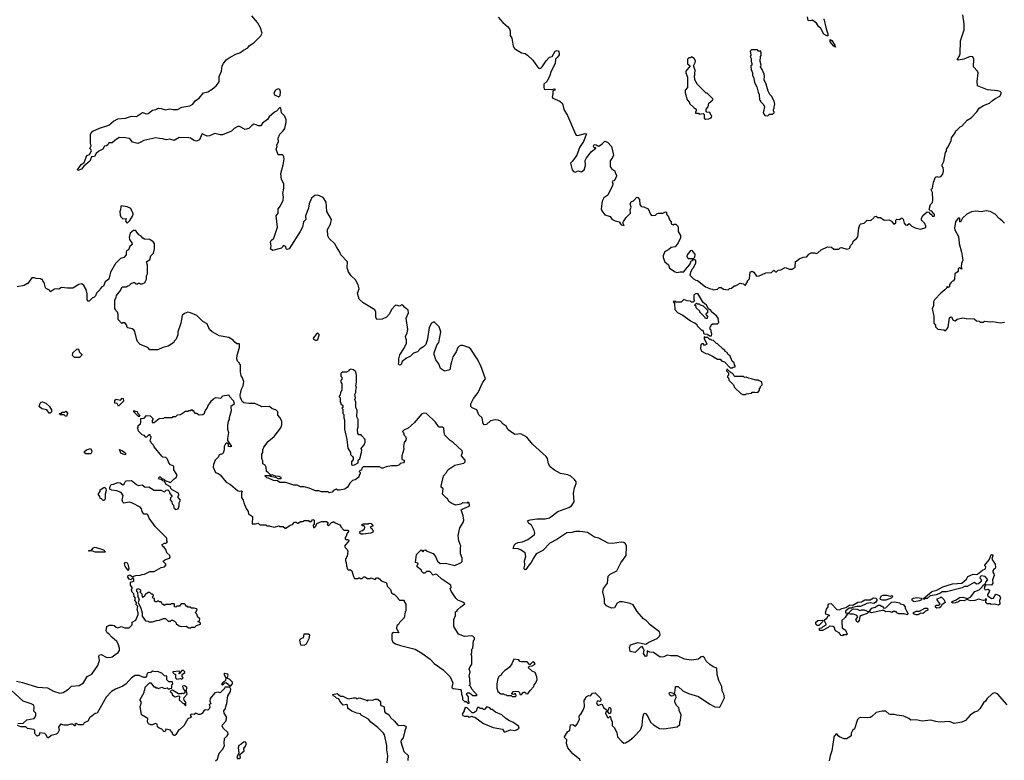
# Model space of a CAD drawing. Extents: x 2293878 to 2522763, y 823964 to 1006972.
# Tile 38 of 256: x 2379593 to 2390954, y 890272 to 898819. Entities that reach past the tile are written whole.
import ezdxf

# ---------------------------------------------------------------- set-up
doc = ezdxf.new("R2010")
doc.units = 0

msp = doc.modelspace()

# ---------------------------------------------------------------- linework, layer by layer
at = {"layer": '0CON20XD'}
for points in [[(2382339, 898785), (2382272, 898865)], [(2385115, 898849), (2385166, 898785), (2385222, 898742), (2385244, 898715), (2385254, 898685), (2385254, 898636), (2385271, 898605), (2385288, 898515), (2385303, 898485), (2385385, 898436), (2385425, 898428), (2385451, 898411), (2385513, 898353), (2385566, 898275), (2385585, 898258), (2385605, 898261), (2385623, 898275), (2385668, 898345), (2385705, 898387), (2385737, 898393), (2385773, 898455), (2385795, 898464), (2385813, 898455), (2385816, 898415), (2385797, 898385), (2385776, 898365), (2385771, 898315), (2385727, 898225), (2385706, 898164), (2385674, 898106), (2385641, 898075), (2385639, 898039), (2385645, 898017), (2385655, 898012), (2385695, 898019), (2385727, 898013), (2385765, 898022), (2385770, 898015), (2385767, 898005), (2385744, 897996), (2385746, 897965), (2385738, 897925), (2385744, 897914), (2385825, 897879), (2385851, 897855), (2385862, 897835), (2385872, 897782), (2385915, 897715), (2386006, 897496), (2386015, 897488), (2386035, 897484), (2386116, 897506), (2386132, 897502), (2386098, 897412), (2386053, 897345), (2386021, 897255), (2385972, 897188), (2385948, 897165), (2385968, 897085), (2385985, 897068), (2386005, 897060), (2386035, 897073), (2386075, 897062), (2386108, 897085), (2386123, 897135), (2386117, 897193), (2386133, 897225), (2386191, 897299), (2386240, 897335), (2386240, 897340), (2386225, 897340), (2386218, 897348), (2386213, 897365), (2386221, 897379), (2386246, 897376), (2386262, 897362), (2386275, 897360), (2386315, 897388), (2386343, 897417), (2386374, 897404), (2386422, 897355), (2386444, 897255), (2386433, 897227), (2386408, 897192), (2386406, 897126), (2386424, 897094), (2386460, 897075), (2386463, 897053), (2386480, 897025), (2386480, 897015), (2386458, 896965), (2386428, 896952), (2386436, 896925), (2386434, 896905), (2386378, 896795), (2386335, 896762), (2386313, 896725), (2386303, 896635), (2386310, 896615), (2386345, 896568), (2386406, 896546), (2386426, 896516), (2386465, 896498), (2386510, 896485), (2386532, 896452), (2386567, 896443), (2386552, 896475), (2386559, 896491), (2386592, 896535), (2386642, 896585), (2386638, 896625), (2386650, 896655), (2386638, 896695), (2386651, 896719), (2386675, 896728), (2386715, 896770), (2386726, 896766), (2386743, 896745), (2386748, 896688), (2386762, 896662), (2386795, 896658), (2386845, 896638), (2386873, 896573), (2386885, 896560), (2386930, 896565), (2386945, 896580), (2386965, 896588), (2387012, 896588), (2387045, 896602), (2387056, 896596), (2387058, 896575), (2387078, 896545), (2387089, 896509), (2387110, 896485), (2387110, 896465), (2387133, 896453), (2387145, 896460), (2387165, 896460), (2387187, 896437), (2387192, 896415), (2387190, 896375), (2387217, 896327), (2387217, 896303), (2387192, 896245), (2387155, 896198), (2387109, 896191), (2387085, 896167), (2387055, 896153), (2387032, 896135), (2387017, 896095), (2387017, 896075), (2387038, 896025), (2387081, 895991), (2387092, 895952), (2387155, 895908), (2387175, 895900), (2387215, 895910), (2387255, 895908), (2387275, 895938), (2387327, 895993), (2387342, 896038), (2387355, 896040), (2387365, 896050), (2387385, 896050), (2387390, 896045), (2387392, 896008), (2387365, 895950), (2387351, 895939), (2387338, 895915), (2387325, 895870), (2387367, 895827), (2387395, 895812), (2387415, 895810), (2387505, 895738), (2387565, 895712), (2387585, 895710), (2387595, 895700), (2387645, 895710), (2387665, 895730), (2387687, 895727), (2387715, 895710), (2387767, 895703), (2387783, 895717), (2387805, 895720), (2387835, 895748), (2387852, 895748), (2387905, 895780), (2387945, 895770), (2387965, 895750), (2387990, 895795), (2387990, 895805), (2388012, 895828), (2388021, 895905), (2388032, 895915), (2388045, 895916), (2388065, 895905), (2388095, 895858), (2388125, 895862), (2388203, 895897), (2388267, 895903), (2388295, 895930), (2388315, 895910), (2388325, 895910), (2388345, 895930), (2388377, 895933), (2388425, 895958), (2388475, 895940), (2388505, 895940), (2388540, 895965), (2388543, 896027), (2388558, 896032), (2388585, 896060), (2388633, 896077), (2388677, 896083), (2388700, 896115), (2388725, 896130), (2388765, 896130), (2388785, 896122), (2388802, 896128), (2388840, 896165), (2388915, 896197), (2388960, 896195), (2388985, 896170), (2389045, 896170), (2389060, 896185), (2389075, 896190), (2389135, 896170), (2389165, 896178), (2389172, 896185), (2389178, 896215), (2389202, 896235), (2389210, 896265), (2389248, 896292), (2389263, 896315), (2389274, 896416), (2389285, 896450), (2389298, 896462), (2389335, 896470), (2389373, 896507), (2389415, 896500), (2389448, 896532), (2389455, 896548), (2389475, 896550), (2389488, 896538), (2389525, 896538), (2389567, 896507), (2389625, 896508), (2389653, 896493), (2389675, 896462), (2389687, 896463), (2389702, 896475), (2389702, 896505), (2389712, 896518), (2389745, 896512), (2389765, 896530), (2389775, 896530), (2389787, 896517), (2389799, 896469), (2389815, 896452), (2389832, 896448), (2389855, 896467), (2389885, 896438), (2389925, 896418), (2389985, 896402), (2390048, 896422), (2390050, 896435), (2390037, 896467), (2390000, 896505), (2389998, 896525), (2390015, 896560), (2390065, 896600), (2390088, 896598), (2390090, 896585), (2390118, 896568), (2390122, 896552), (2390145, 896550), (2390150, 896555), (2390150, 896575), (2390132, 896582), (2390130, 896595), (2390118, 896608), (2390102, 896612), (2390088, 896628), (2390104, 896686), (2390125, 896710), (2390130, 896735), (2390126, 896826), (2390110, 896855), (2390115, 896868), (2390126, 896874), (2390136, 896945), (2390160, 897000), (2390175, 897010), (2390195, 897002), (2390222, 897008), (2390243, 897035), (2390252, 897075), (2390250, 897115), (2390238, 897128), (2390238, 897145), (2390256, 897184), (2390274, 897285), (2390288, 897302), (2390287, 897325), (2390304, 897346), (2390339, 897421), (2390346, 897455), (2390388, 897512), (2390395, 897538), (2390415, 897550), (2390445, 897582), (2390465, 897592), (2390525, 897658), (2390573, 897687), (2390636, 897754), (2390664, 897796), (2390713, 897827), (2390784, 897856), (2390818, 897885), (2390844, 897906), (2390903, 897937), (2390918, 897965), (2390917, 897977), (2390905, 897990), (2390879, 897999), (2390758, 898008), (2390646, 898056), (2390640, 898105), (2390652, 898205), (2390645, 898226), (2390598, 898275), (2390601, 898365), (2390590, 898390), (2390560, 898395), (2390487, 898363), (2390425, 898350), (2390408, 898355), (2390438, 898402), (2390444, 898425), (2390450, 898575), (2390489, 898701), (2390490, 898770), (2390477, 898875)], [(2388871, 898829), (2388897, 898715), (2388917, 898655), (2388917, 898633), (2388905, 898631), (2388870, 898650), (2388835, 898716), (2388810, 898740), (2388785, 898777), (2388755, 898802), (2388735, 898812), (2388713, 898807), (2388690, 898810), (2388682, 898852)], [(2386297, 890977), (2386297, 890963), (2386287, 890953), (2386265, 890957), (2386255, 890952), (2386250, 890935), (2386254, 890924), (2386265, 890910), (2386275, 890908), (2386305, 890922), (2386315, 890917), (2386331, 890881), (2386375, 890848), (2386387, 890853), (2386395, 890882), (2386405, 890882), (2386412, 890865), (2386413, 890835), (2386405, 890810), (2386395, 890812), (2386375, 890840), (2386354, 890826), (2386354, 890815), (2386375, 890767), (2386388, 890762), (2386405, 890780), (2386410, 890775), (2386413, 890753), (2386430, 890715), (2386428, 890675), (2386455, 890646), (2386485, 890588), (2386492, 890545), (2386541, 890491), (2386565, 890472), (2386585, 890476), (2386630, 890500), (2386678, 890542), (2386755, 890623), (2386777, 890675), (2386782, 890765), (2386795, 890810), (2386803, 890817), (2386815, 890812), (2386837, 890785), (2386872, 890712), (2386905, 890680), (2386975, 890641), (2387025, 890636), (2387180, 890660), (2387210, 890685), (2387209, 890715), (2387216, 890734), (2387225, 890800), (2387207, 890835), (2387197, 890877), (2387175, 890900), (2387153, 890945), (2387152, 890965), (2387167, 890997), (2387165, 891020), (2387155, 891030), (2387145, 891030), (2387130, 891015), (2387115, 891012), (2387094, 891024), (2387088, 891038), (2387095, 891060), (2387148, 891042), (2387157, 891075), (2387160, 891125), (2387190, 891125), (2387243, 891073), (2387310, 891045), (2387425, 891009), (2387555, 890921), (2387615, 890890), (2387665, 890887), (2387676, 890894), (2387727, 890995), (2387717, 891035), (2387698, 891075), (2387696, 891126), (2387659, 891195), (2387642, 891262), (2387635, 891337), (2387593, 891353), (2387558, 891378), (2387515, 891416), (2387493, 891455), (2387475, 891471), (2387455, 891468), (2387425, 891441), (2387345, 891429), (2387318, 891432), (2387265, 891441), (2387185, 891479), (2387105, 891477), (2387065, 891484), (2387025, 891468), (2386985, 891464), (2386905, 891516), (2386862, 891522), (2386833, 891537), (2386830, 891475), (2386815, 891471), (2386789, 891505), (2386798, 891545), (2386788, 891568), (2386774, 891584), (2386755, 891579), (2386695, 891518), (2386637, 891527), (2386628, 891575), (2386640, 891605), (2386725, 891632), (2386817, 891613), (2386853, 891637), (2386950, 891680), (2386977, 891705), (2386983, 891725), (2386976, 891756), (2386866, 891835), (2386825, 891882), (2386792, 891905), (2386719, 891989), (2386673, 892065), (2386637, 892083), (2386548, 892102), (2386515, 892100), (2386486, 892084), (2386458, 892032), (2386425, 892027), (2386395, 892039), (2386364, 892055), (2386342, 892085), (2386340, 892135), (2386322, 892215), (2386331, 892255), (2386377, 892315), (2386382, 892398), (2386405, 892419), (2386485, 892459), (2386528, 892552), (2386590, 892635), (2386594, 892745), (2386585, 892772), (2386565, 892784), (2386535, 892791), (2386435, 892774), (2386385, 892779), (2386275, 892835), (2386225, 892848), (2386145, 892902), (2386055, 892912), (2386005, 892912), (2385965, 892901), (2385905, 892899), (2385789, 892821), (2385710, 892780), (2385629, 892695), (2385554, 892655), (2385520, 892605), (2385495, 892555), (2385470, 892530), (2385435, 892476), (2385425, 892470), (2385415, 892482), (2385414, 892495), (2385423, 892525), (2385417, 892575), (2385433, 892625), (2385426, 892666), (2385372, 892702), (2385345, 892711), (2385288, 892715), (2385299, 892755), (2385316, 892774), (2385345, 892787), (2385395, 892795), (2385455, 892819), (2385529, 892875), (2385536, 892895), (2385529, 892925), (2385497, 892987), (2385469, 893005), (2385452, 893035), (2385482, 893048), (2385562, 893058), (2385655, 893060), (2385705, 893069), (2385802, 893145), (2385930, 893190), (2385961, 893209), (2385991, 893255), (2385984, 893355), (2385993, 893415), (2386013, 893465), (2386013, 893485), (2385995, 893514), (2385953, 893553), (2385917, 893567), (2385833, 893583), (2385765, 893620), (2385715, 893658), (2385694, 893695), (2385682, 893755), (2385668, 893778), (2385509, 893919), (2385445, 894001), (2385375, 894041), (2385305, 894034), (2385255, 894065), (2385229, 894085), (2385205, 894127), (2385170, 894150), (2385142, 894185), (2385115, 894197), (2385079, 894201), (2385025, 894188), (2384981, 894149), (2384952, 894142), (2384939, 894159), (2384928, 894225), (2384890, 894260), (2384866, 894316), (2384815, 894338), (2384800, 894355), (2384799, 894385), (2384831, 894449), (2384882, 894515), (2384936, 894635), (2384966, 894675), (2384915, 894825), (2384871, 894905), (2384798, 895015), (2384775, 895035), (2384705, 895061), (2384685, 895060), (2384665, 895051), (2384649, 895035), (2384628, 894985), (2384592, 894928), (2384578, 894882), (2384566, 894845), (2384555, 894780), (2384495, 894762), (2384450, 894795), (2384428, 894848), (2384396, 894895), (2384374, 894955), (2384374, 894975), (2384405, 895062), (2384430, 895095), (2384454, 895215), (2384435, 895275), (2384375, 895332), (2384345, 895316), (2384319, 895265), (2384299, 895135), (2384278, 895072), (2384253, 895045), (2384215, 895022), (2384185, 894987), (2384139, 894971), (2384102, 894935), (2384056, 894914), (2384006, 894875), (2383995, 894841), (2383985, 894834), (2383972, 894835), (2383964, 894845), (2383969, 894865), (2383966, 894905), (2383980, 894950), (2384031, 895029), (2384057, 895087), (2384056, 895125), (2384047, 895145), (2384046, 895164), (2384064, 895206), (2384070, 895245), (2384053, 895375), (2384081, 895435), (2384074, 895465), (2384036, 895496), (2384015, 895526), (2384003, 895527), (2383974, 895514), (2383935, 895523), (2383925, 895520), (2383885, 895473), (2383859, 895425), (2383825, 895387), (2383776, 895364), (2383715, 895360), (2383703, 895385), (2383701, 895445), (2383690, 895470), (2383555, 895551), (2383511, 895595), (2383490, 895665), (2383510, 895715), (2383498, 895758), (2383467, 895817), (2383418, 895865), (2383389, 895909), (2383373, 895955), (2383374, 896025), (2383299, 896105), (2383289, 896135), (2383249, 896199), (2383231, 896231), (2383165, 896293), (2383148, 896325), (2383145, 896398), (2383180, 896460), (2383190, 896515), (2383137, 896605), (2383130, 896715), (2383095, 896766), (2383035, 896794), (2383000, 896790), (2382962, 896758), (2382933, 896695), (2382926, 896645), (2382892, 896555), (2382896, 896515), (2382869, 896485), (2382856, 896425), (2382830, 896375), (2382702, 896175), (2382675, 896168), (2382668, 896175), (2382665, 896200), (2382635, 896212), (2382628, 896205), (2382627, 896193), (2382615, 896182), (2382510, 896155), (2382488, 896175), (2382494, 896205), (2382488, 896255), (2382495, 896270), (2382524, 896296), (2382569, 896425), (2382554, 896555), (2382574, 896585), (2382576, 896635), (2382601, 896669), (2382634, 896736), (2382637, 896773), (2382630, 896815), (2382642, 896875), (2382641, 896925), (2382614, 896975), (2382608, 897045), (2382633, 897143), (2382643, 897215), (2382640, 897235), (2382632, 897252), (2382620, 897260), (2382575, 897260), (2382553, 897325), (2382563, 897355), (2382562, 897375), (2382579, 897411), (2382575, 897450), (2382594, 897496), (2382635, 897536), (2382652, 897565), (2382669, 897635), (2382668, 897665), (2382653, 897705), (2382614, 897745), (2382606, 897796), (2382595, 897807), (2382556, 897764), (2382535, 897753), (2382473, 897697), (2382451, 897669), (2382393, 897625), (2382375, 897593), (2382345, 897594), (2382323, 897607), (2382295, 897612), (2382275, 897602), (2382236, 897564), (2382195, 897552), (2382128, 897588), (2382112, 897588), (2382068, 897562), (2382038, 897532), (2381935, 897492), (2381905, 897490), (2381845, 897507), (2381782, 897478), (2381755, 897473), (2381705, 897498), (2381695, 897497), (2381669, 897431), (2381635, 897419), (2381605, 897426), (2381565, 897451), (2381545, 897456), (2381435, 897460), (2381375, 897426), (2381325, 897440), (2381285, 897431), (2381245, 897444), (2381205, 897446), (2381166, 897456), (2381027, 897423), (2380985, 897400), (2380955, 897392), (2380895, 897407), (2380869, 897439), (2380855, 897448), (2380815, 897456), (2380742, 897458), (2380690, 897425), (2380662, 897398), (2380622, 897398), (2380610, 897375), (2380596, 897364), (2380572, 897358), (2380552, 897325), (2380505, 897303), (2380477, 897275), (2380458, 897242), (2380423, 897237), (2380402, 897185), (2380332, 897128), (2380308, 897095), (2380265, 897080), (2380262, 897085), (2380303, 897147), (2380338, 897172), (2380367, 897253), (2380400, 897265), (2380422, 897305), (2380418, 897318), (2380402, 897332), (2380418, 897365), (2380410, 897395), (2380411, 897495), (2380414, 897506), (2380437, 897533), (2380515, 897566), (2380620, 897600), (2380675, 897649), (2380725, 897676), (2380815, 897683), (2380885, 897707), (2380943, 897703), (2381012, 897748), (2381055, 897732), (2381077, 897737), (2381125, 897776), (2381165, 897782), (2381195, 897796), (2381225, 897793), (2381275, 897777), (2381325, 897791), (2381365, 897784), (2381414, 897784), (2381465, 897810), (2381555, 897826), (2381590, 897845), (2381621, 897885), (2381663, 897915), (2381716, 897974), (2381765, 897986), (2381814, 898016), (2381859, 898055), (2381895, 898102), (2381894, 898165), (2381920, 898225), (2381930, 898285), (2381943, 898315), (2381976, 898355), (2382020, 898385), (2382095, 898423), (2382135, 898436), (2382175, 898468), (2382225, 898494), (2382245, 898520), (2382295, 898552), (2382376, 898634), (2382390, 898665), (2382371, 898725), (2382339, 898785)], [(2389005, 898500), (2388985, 898512), (2388946, 898565), (2388945, 898592), (2388965, 898578), (2388997, 898525), (2389005, 898500)], [(2387505, 897672), (2387545, 897673), (2387570, 897685), (2387580, 897705), (2387570, 897715), (2387558, 897748), (2387523, 897753), (2387512, 897762), (2387512, 897785), (2387538, 897812), (2387543, 897857), (2387590, 897895), (2387590, 897905), (2387525, 897970), (2387515, 897970), (2387415, 898070), (2387383, 898123), (2387380, 898175), (2387388, 898185), (2387382, 898195), (2387388, 898235), (2387368, 898285), (2387388, 898325), (2387390, 898345), (2387375, 898370), (2387345, 898390), (2387335, 898380), (2387313, 898377), (2387298, 898362), (2387298, 898308), (2387330, 898285), (2387278, 898225), (2387278, 898205), (2387300, 898155), (2387300, 898035), (2387272, 898005), (2387272, 897975), (2387293, 897893), (2387320, 897865), (2387322, 897852), (2387375, 897800), (2387397, 897787), (2387400, 897765), (2387390, 897755), (2387392, 897742), (2387425, 897740), (2387435, 897730), (2387478, 897738), (2387490, 897725), (2387492, 897682), (2387505, 897672)], [(2388225, 897710), (2388245, 897730), (2388275, 897730), (2388300, 897745), (2388300, 897755), (2388290, 897765), (2388290, 897785), (2388300, 897795), (2388298, 897815), (2388307, 897845), (2388299, 897879), (2388268, 897935), (2388248, 897955), (2388228, 897995), (2388208, 898075), (2388182, 898125), (2388188, 898165), (2388182, 898192), (2388160, 898245), (2388140, 898275), (2388148, 898295), (2388138, 898335), (2388140, 898395), (2388150, 898405), (2388148, 898445), (2388135, 898458), (2388122, 898452), (2388105, 898470), (2388035, 898470), (2388020, 898455), (2388030, 898415), (2388030, 898405), (2388020, 898395), (2388032, 898372), (2388032, 898335), (2388040, 898315), (2388040, 898295), (2388030, 898285), (2388030, 898275), (2388033, 898243), (2388048, 898205), (2388048, 898178), (2388062, 898145), (2388073, 898093), (2388100, 898045), (2388113, 897983), (2388127, 897957), (2388130, 897895), (2388140, 897885), (2388140, 897875), (2388175, 897840), (2388188, 897815), (2388173, 897743), (2388192, 897712), (2388225, 897710)], [(2382585, 897928), (2382597, 897945), (2382604, 897985), (2382595, 898012), (2382575, 898021), (2382544, 898005), (2382526, 897975), (2382535, 897953), (2382585, 897928)], [(2380835, 896472), (2380865, 896500), (2380895, 896550), (2380902, 896575), (2380900, 896595), (2380892, 896602), (2380875, 896640), (2380835, 896658), (2380765, 896670), (2380760, 896665), (2380757, 896623), (2380748, 896605), (2380754, 896564), (2380762, 896545), (2380785, 896522), (2380820, 896525), (2380813, 896495), (2380835, 896472)], [(2390955, 896472), (2390929, 896499), (2390894, 896524), (2390850, 896575), (2390790, 896605), (2390745, 896612), (2390685, 896603), (2390625, 896610), (2390575, 896602), (2390520, 896575), (2390471, 896529), (2390448, 896482), (2390440, 896485), (2390440, 896525), (2390435, 896530), (2390422, 896528), (2390390, 896485), (2390378, 896415), (2390382, 896395), (2390426, 896316), (2390432, 896235), (2390460, 896135), (2390474, 896045), (2390458, 896005), (2390457, 895967), (2390465, 895940), (2390452, 895942), (2390435, 895960), (2390420, 895945), (2390420, 895915), (2390383, 895887), (2390380, 895825), (2390370, 895815), (2390368, 895802), (2390355, 895800), (2390342, 895788), (2390320, 895765), (2390320, 895735), (2390305, 895730), (2390290, 895740), (2390290, 895725), (2390269, 895701), (2390220, 895665), (2390148, 895585), (2390137, 895563), (2390138, 895515), (2390122, 895485), (2390142, 895395), (2390140, 895315), (2390160, 895295), (2390160, 895275), (2390188, 895248), (2390255, 895240), (2390275, 895230)], [(2383952, 891832), (2383943, 891827), (2383940, 891795), (2383968, 891742), (2383905, 891747), (2383892, 891735), (2383888, 891725), (2383888, 891665), (2383898, 891635), (2383930, 891615), (2383986, 891596), (2384155, 891556), (2384235, 891508), (2384329, 891439), (2384375, 891390), (2384478, 891318), (2384561, 891235), (2384592, 891165), (2384581, 891115), (2384585, 891108), (2384595, 891100), (2384681, 891091), (2384688, 891078), (2384690, 891035), (2384702, 891002), (2384703, 890973), (2384725, 890950), (2384745, 890950), (2384765, 890930), (2384778, 890932), (2384780, 890945), (2384770, 890955), (2384770, 891005), (2384750, 891035), (2384755, 891050), (2384785, 891052), (2384822, 891022), (2384865, 891020), (2384870, 891025), (2384810, 891095), (2384795, 891130), (2384780, 891135), (2384790, 891145), (2384788, 891215), (2384780, 891245), (2384790, 891295), (2384780, 891325), (2384790, 891355), (2384807, 891373), (2384810, 891385), (2384810, 891475), (2384802, 891495), (2384810, 891515), (2384812, 891555), (2384822, 891568), (2384830, 891655), (2384840, 891665), (2384840, 891685), (2384820, 891705), (2384805, 891710), (2384725, 891702), (2384655, 891728), (2384601, 891815), (2384604, 891896), (2384622, 891945), (2384620, 891985), (2384636, 891994), (2384647, 892013), (2384682, 892045), (2384728, 892078), (2384705, 892099), (2384650, 892120), (2384624, 892144), (2384573, 892223), (2384562, 892255), (2384572, 892268), (2384568, 892295), (2384463, 892363), (2384405, 892418), (2384391, 892419), (2384365, 892410), (2384325, 892450), (2384315, 892452), (2384288, 892452), (2384267, 892433), (2384252, 892432), (2384230, 892455), (2384230, 892465), (2384180, 892505), (2384180, 892525), (2384190, 892535), (2384188, 892548), (2384160, 892555), (2384172, 892648), (2384225, 892700), (2384245, 892680), (2384262, 892698), (2384275, 892700), (2384285, 892690), (2384365, 892658), (2384390, 892625), (2384415, 892570), (2384444, 892544), (2384505, 892548), (2384615, 892521), (2384672, 892548), (2384685, 892550), (2384700, 892565), (2384697, 892605), (2384681, 892655), (2384678, 892725), (2384684, 892745), (2384660, 892805), (2384653, 892867), (2384671, 892955), (2384709, 893015), (2384719, 893045), (2384711, 893095), (2384688, 893162), (2384698, 893172), (2384778, 893205), (2384782, 893215), (2384780, 893245), (2384765, 893250), (2384755, 893240), (2384708, 893242), (2384682, 893228), (2384625, 893218), (2384580, 893235), (2384545, 893260), (2384530, 893295), (2384515, 893300), (2384472, 893345), (2384478, 893405), (2384458, 893425), (2384458, 893435), (2384483, 893555), (2384516, 893594), (2384534, 893626), (2384615, 893680), (2384717, 893703), (2384732, 893718), (2384732, 893735), (2384692, 893785), (2384690, 893795), (2384702, 893825), (2384698, 893845), (2384595, 893940), (2384562, 893962), (2384500, 894025), (2384490, 894055), (2384486, 894106), (2384475, 894118), (2384435, 894118), (2384424, 894124), (2384392, 894175), (2384286, 894276), (2384265, 894280), (2384235, 894269), (2384144, 894166), (2384076, 894104), (2384025, 894082), (2384010, 894065), (2384022, 894052), (2384030, 894025), (2384045, 894010), (2384052, 893985), (2384048, 893965), (2384031, 893939), (2384022, 893895), (2384026, 893864), (2384002, 893785), (2384003, 893743), (2384030, 893735), (2384030, 893715), (2384020, 893705), (2383985, 893698), (2383976, 893684), (2383945, 893670), (2383885, 893672), (2383821, 893659), (2383785, 893642), (2383773, 893643), (2383745, 893660), (2383555, 893660), (2383540, 893645), (2383538, 893622), (2383522, 893618), (2383510, 893605), (2383520, 893595), (2383520, 893575), (2383510, 893565), (2383505, 893540), (2383465, 893510), (2383435, 893500), (2383401, 893469), (2383376, 893424), (2383345, 893402), (2383285, 893390), (2383265, 893390), (2383245, 893402), (2383214, 893386), (2383200, 893365), (2383165, 893360), (2383152, 893372), (2383075, 893372), (2383045, 893382), (2383005, 893382), (2382932, 893412), (2382875, 893427), (2382835, 893428), (2382795, 893449), (2382755, 893448), (2382665, 893480), (2382595, 893478), (2382567, 893497), (2382521, 893501), (2382465, 893530), (2382445, 893532), (2382420, 893555), (2382425, 893560), (2382475, 893560), (2382485, 893550), (2382545, 893540), (2382573, 893523), (2382610, 893525), (2382610, 893535), (2382586, 893546), (2382545, 893550), (2382505, 893568), (2382495, 893560), (2382460, 893595), (2382440, 893605), (2382438, 893655), (2382425, 893680), (2382400, 893695), (2382400, 893725), (2382388, 893755), (2382388, 893805), (2382400, 893825), (2382400, 893855), (2382410, 893885), (2382450, 893935), (2382450, 893945), (2382529, 894011), (2382605, 894110), (2382618, 894145), (2382618, 894185), (2382595, 894230), (2382570, 894255), (2382570, 894295), (2382547, 894317), (2382505, 894330), (2382477, 894357), (2382385, 894350), (2382375, 894360), (2382305, 894390), (2382238, 894388), (2382178, 894398), (2382162, 894412), (2382150, 894445), (2382140, 894455), (2382138, 894485), (2382153, 894557), (2382172, 894595), (2382178, 894645), (2382162, 894692), (2382148, 894708), (2382140, 894755), (2382140, 894835), (2382130, 894845), (2382130, 894855), (2382105, 894880), (2382098, 894905), (2382101, 894949), (2382128, 895035), (2382130, 895075), (2382125, 895080), (2382098, 895078), (2382075, 895098), (2382055, 895120), (2382005, 895150), (2381895, 895170), (2381813, 895215), (2381783, 895245), (2381755, 895308), (2381707, 895337), (2381636, 895406), (2381565, 895438), (2381535, 895442), (2381495, 895430), (2381468, 895405), (2381452, 895315), (2381418, 895215), (2381417, 895183), (2381397, 895133), (2381375, 895110), (2381370, 895095), (2381305, 895053), (2381245, 895037), (2381189, 895011), (2381095, 895010), (2381070, 895035), (2380985, 895072), (2380954, 895104), (2380944, 895124), (2380922, 895222), (2380910, 895240), (2380892, 895252), (2380843, 895263), (2380830, 895275), (2380830, 895295), (2380805, 895320), (2380785, 895320), (2380773, 895313), (2380728, 895358), (2380728, 895415), (2380720, 895445), (2380702, 895462), (2380700, 895475), (2380690, 895485), (2380693, 895587), (2380707, 895613), (2380710, 895635), (2380758, 895692), (2380774, 895736), (2380822, 895738), (2380843, 895747), (2380855, 895750), (2380880, 895775), (2380905, 895788), (2380917, 895787), (2380935, 895770), (2380955, 895770), (2380965, 895780), (2380975, 895780), (2380985, 895770), (2381005, 895770), (2381040, 895785), (2381040, 895795), (2381057, 895823), (2381058, 895862), (2381068, 895885), (2381068, 895985), (2381058, 896025), (2381095, 896050), (2381108, 896095), (2381137, 896125), (2381147, 896175), (2381148, 896235), (2381132, 896255), (2381095, 896281), (2381035, 896287), (2381016, 896296), (2380995, 896320), (2380968, 896335), (2380939, 896379), (2380925, 896388), (2380905, 896388), (2380869, 896355), (2380857, 896305), (2380862, 896282), (2380888, 896245), (2380890, 896225), (2380865, 896200), (2380850, 896165), (2380825, 896150), (2380820, 896135), (2380822, 896105), (2380796, 896074), (2380758, 896062), (2380741, 896049), (2380698, 896005), (2380642, 895905), (2380620, 895825), (2380580, 895795), (2380560, 895745), (2380540, 895735), (2380520, 895715), (2380518, 895702), (2380480, 895665), (2380468, 895632), (2380448, 895612), (2380435, 895610), (2380395, 895570), (2380382, 895572), (2380372, 895585), (2380372, 895655), (2380362, 895705), (2380335, 895750), (2380312, 895772), (2380275, 895762), (2380205, 895722), (2380145, 895720), (2380075, 895728), (2380045, 895708), (2380020, 895715), (2379995, 895710), (2379945, 895680), (2379935, 895700), (2379902, 895712), (2379890, 895725), (2379877, 895787), (2379860, 895805), (2379855, 895820), (2379845, 895820), (2379835, 895830), (2379785, 895832), (2379765, 895840), (2379735, 895840), (2379685, 895770), (2379675, 895770), (2379645, 895750), (2379565, 895738)], [(2387308, 896058), (2387293, 896085), (2387298, 896105), (2387328, 896142), (2387333, 896157), (2387345, 896160), (2387382, 896112), (2387380, 896075), (2387365, 896060), (2387308, 896058)], [(2387575, 895170), (2387580, 895195), (2387570, 895215), (2387570, 895235), (2387560, 895245), (2387560, 895275), (2387570, 895285), (2387572, 895298), (2387585, 895310), (2387645, 895310), (2387660, 895325), (2387652, 895375), (2387633, 895403), (2387580, 895445), (2387565, 895470), (2387555, 895470), (2387542, 895482), (2387516, 895526), (2387480, 895555), (2387418, 895658), (2387393, 895657), (2387370, 895645), (2387370, 895585), (2387380, 895575), (2387365, 895560), (2387345, 895560), (2387335, 895570), (2387294, 895574), (2387255, 895590), (2387225, 895560), (2387165, 895560), (2387155, 895570), (2387132, 895568), (2387150, 895545), (2387153, 895473), (2387185, 895440), (2387245, 895408), (2387335, 895342), (2387375, 895320), (2387385, 895320), (2387405, 895300), (2387410, 895285), (2387455, 895240), (2387465, 895240), (2387478, 895228), (2387483, 895203), (2387492, 895192), (2387525, 895190), (2387555, 895170), (2387575, 895170)], [(2387525, 895370), (2387505, 895370), (2387498, 895388), (2387440, 895445), (2387440, 895455), (2387400, 895495), (2387398, 895508), (2387380, 895525), (2387402, 895548), (2387415, 895540), (2387435, 895540), (2387445, 895530), (2387478, 895518), (2387528, 895468), (2387530, 895435), (2387510, 895425), (2387512, 895412), (2387530, 895395), (2387525, 895370)], [(2390275, 895230), (2390295, 895250), (2390305, 895270), (2390323, 895377), (2390335, 895390), (2390350, 895385), (2390352, 895365), (2390362, 895352), (2390385, 895344), (2390408, 895362), (2390475, 895380), (2390515, 895370), (2390605, 895368), (2390632, 895342), (2390665, 895340), (2390675, 895330), (2390715, 895330), (2390725, 895340), (2390795, 895332), (2390823, 895337), (2390905, 895322), (2390955, 895328)], [(2383025, 895122), (2383035, 895130), (2383047, 895177), (2383047, 895187), (2383035, 895200), (2383022, 895198), (2382980, 895145), (2382983, 895133), (2383005, 895122), (2383025, 895122)], [(2387815, 894800), (2387825, 894810), (2387848, 894812), (2387850, 894825), (2387840, 894835), (2387835, 894860), (2387815, 894880), (2387790, 894935), (2387765, 894960), (2387755, 894980), (2387730, 894995), (2387730, 895005), (2387710, 895015), (2387645, 895080), (2387632, 895082), (2387598, 895118), (2387575, 895120), (2387565, 895130), (2387555, 895130), (2387535, 895150), (2387505, 895150), (2387492, 895158), (2387490, 895135), (2387500, 895125), (2387520, 895075), (2387495, 895060), (2387485, 895080), (2387465, 895080), (2387452, 895068), (2387450, 895025), (2387460, 894995), (2387510, 894965), (2387535, 894962), (2387587, 894937), (2387645, 894900), (2387675, 894900), (2387692, 894882), (2387725, 894870), (2387792, 894802), (2387815, 894800)], [(2380285, 894920), (2380225, 894920), (2380203, 894943), (2380208, 894975), (2380255, 895020), (2380268, 895018), (2380277, 895007), (2380280, 894985), (2380310, 894955), (2380308, 894942), (2380285, 894920)], [(2383435, 893678), (2383455, 893682), (2383500, 893705), (2383500, 893735), (2383517, 893753), (2383536, 893824), (2383540, 893855), (2383530, 893865), (2383566, 893914), (2383578, 893945), (2383579, 893965), (2383575, 893978), (2383540, 894015), (2383535, 894030), (2383505, 894030), (2383494, 894044), (2383492, 894095), (2383500, 894115), (2383498, 894205), (2383482, 894235), (2383487, 894313), (2383470, 894345), (2383472, 894405), (2383460, 894435), (2383468, 894455), (2383462, 894495), (2383472, 894515), (2383470, 894545), (2383480, 894575), (2383472, 894595), (2383480, 894635), (2383480, 894715), (2383470, 894755), (2383445, 894780), (2383415, 894788), (2383390, 894775), (2383390, 894765), (2383365, 894750), (2383315, 894750), (2383300, 894735), (2383300, 894705), (2383310, 894695), (2383310, 894665), (2383300, 894655), (2383300, 894635), (2383310, 894615), (2383310, 894545), (2383293, 894517), (2383290, 894485), (2383280, 894475), (2383280, 894465), (2383290, 894455), (2383290, 894405), (2383300, 894395), (2383300, 894385), (2383320, 894365), (2383320, 894345), (2383310, 894335), (2383320, 894325), (2383320, 894275), (2383332, 894262), (2383332, 894225), (2383342, 894202), (2383340, 894095), (2383366, 893976), (2383378, 893875), (2383410, 893825), (2383412, 893802), (2383435, 893780), (2383440, 893765), (2383440, 893745), (2383422, 893715), (2383422, 893685), (2383435, 893678)], [(2387965, 894492), (2387975, 894500), (2388035, 894510), (2388045, 894520), (2388075, 894522), (2388110, 894515), (2388130, 894545), (2388130, 894565), (2388140, 894575), (2388140, 894585), (2388160, 894605), (2388155, 894640), (2388125, 894650), (2388115, 894660), (2388085, 894660), (2388036, 894676), (2388001, 894681), (2387975, 894692), (2387955, 894690), (2387945, 894700), (2387845, 894700), (2387832, 894712), (2387830, 894725), (2387818, 894738), (2387802, 894742), (2387758, 894788), (2387752, 894788), (2387750, 894765), (2387770, 894745), (2387770, 894715), (2387760, 894705), (2387760, 894695), (2387770, 894685), (2387775, 894660), (2387830, 894605), (2387842, 894575), (2387914, 894504), (2387935, 894492), (2387965, 894492)], [(2379555, 891184), (2379625, 891172), (2379800, 891115), (2379915, 891109), (2379985, 891072), (2380055, 891049), (2380095, 891054), (2380156, 891094), (2380192, 891128), (2380280, 891135), (2380331, 891165), (2380372, 891238), (2380425, 891267), (2380496, 891365), (2380514, 891424), (2380508, 891475), (2380515, 891490), (2380535, 891493), (2380593, 891463), (2380635, 891459), (2380662, 891465), (2380691, 891489), (2380730, 891515), (2380745, 891540), (2380746, 891565), (2380731, 891615), (2380713, 891645), (2380655, 891693), (2380623, 891733), (2380602, 891745), (2380593, 891765), (2380600, 891815), (2380628, 891832), (2380665, 891832), (2380685, 891830), (2380705, 891810), (2380725, 891802), (2380765, 891818), (2380805, 891800), (2380855, 891800), (2380890, 891835), (2380890, 891865), (2380935, 891890), (2380962, 891955), (2380962, 891975), (2380949, 892015), (2380956, 892046), (2380937, 892065), (2380942, 892095), (2380920, 892115), (2380928, 892145), (2380914, 892164), (2380910, 892195), (2380892, 892212), (2380884, 892234), (2380882, 892245), (2380892, 892255), (2380892, 892265), (2380870, 892295), (2380871, 892319), (2380878, 892332), (2380910, 892340), (2380910, 892365), (2380895, 892370), (2380875, 892357), (2380855, 892363), (2380841, 892385), (2380844, 892406), (2380865, 892414), (2380895, 892390), (2380905, 892390), (2380912, 892398), (2380934, 892406), (2380985, 892408), (2381005, 892418), (2381035, 892420), (2381095, 892452), (2381145, 892452), (2381225, 892498), (2381263, 892507), (2381280, 892525), (2381280, 892535), (2381250, 892565), (2381252, 892575), (2381275, 892590), (2381320, 892605), (2381330, 892615), (2381327, 892637), (2381293, 892665), (2381280, 892705), (2381266, 892726), (2381242, 892745), (2381238, 892762), (2381265, 892780), (2381285, 892780), (2381298, 892792), (2381290, 892805), (2381290, 892835), (2381155, 892972), (2381087, 893065), (2381070, 893105), (2381062, 893112), (2381024, 893114), (2381007, 893145), (2380999, 893175), (2380985, 893193), (2380895, 893240), (2380855, 893250), (2380795, 893238), (2380782, 893252), (2380776, 893275), (2380788, 893328), (2380763, 893363), (2380715, 893381), (2380655, 893388), (2380632, 893402), (2380632, 893425), (2380650, 893455), (2380675, 893458), (2380725, 893479), (2380754, 893474), (2380785, 893453), (2380799, 893461), (2380810, 893485), (2380823, 893497), (2380885, 893500), (2380940, 893455), (2380965, 893442), (2381005, 893450), (2381043, 893423), (2381085, 893428), (2381145, 893388), (2381225, 893390), (2381253, 893373), (2381265, 893372), (2381285, 893390), (2381302, 893392), (2381317, 893377), (2381325, 893350), (2381350, 893325), (2381350, 893315), (2381335, 893300), (2381328, 893278), (2381347, 893257), (2381353, 893233), (2381367, 893217), (2381370, 893185), (2381395, 893168), (2381420, 893175), (2381432, 893208), (2381432, 893245), (2381450, 893275), (2381420, 893305), (2381422, 893318), (2381430, 893335), (2381427, 893355), (2381352, 893392), (2381338, 893408), (2381335, 893428), (2381284, 893454), (2381265, 893490), (2381245, 893497), (2381225, 893513), (2381205, 893518), (2381194, 893534), (2381205, 893544), (2381215, 893542), (2381233, 893523), (2381258, 893518), (2381272, 893502), (2381335, 893480), (2381375, 893522), (2381400, 893535), (2381408, 893555), (2381405, 893570), (2381372, 893625), (2381370, 893665), (2381335, 893682), (2381314, 893704), (2381297, 893747), (2381278, 893768), (2381245, 893770), (2381232, 893782), (2381145, 893890), (2381138, 893908), (2381110, 893935), (2381110, 893945), (2381100, 893955), (2381110, 894005), (2381100, 894015), (2381098, 894028), (2381082, 894028), (2381055, 894000), (2381042, 894002), (2381035, 894020), (2381005, 894030), (2380965, 894070), (2380960, 894095), (2380950, 894105), (2380960, 894115), (2380962, 894135), (2380986, 894154), (2380993, 894175), (2380992, 894218), (2381028, 894222), (2381055, 894250), (2381098, 894248), (2381130, 894215), (2381130, 894205), (2381120, 894195), (2381122, 894172), (2381145, 894170), (2381203, 894217), (2381255, 894220), (2381265, 894230), (2381355, 894230), (2381365, 894240), (2381395, 894240), (2381415, 894260), (2381447, 894263), (2381505, 894300), (2381535, 894300), (2381545, 894310), (2381565, 894310), (2381575, 894320), (2381585, 894310), (2381598, 894308), (2381602, 894292), (2381615, 894280), (2381635, 894280), (2381665, 894260), (2381707, 894263), (2381725, 894280), (2381733, 894307), (2381758, 894335), (2381770, 894375), (2381798, 894405), (2381800, 894415), (2381830, 894445), (2381855, 894460), (2381915, 894450), (2381930, 894465), (2381933, 894477), (2382005, 894490), (2382010, 894475), (2382062, 894422), (2382067, 894383), (2382030, 894355), (2382033, 894305), (2382012, 894225), (2382012, 894205), (2382000, 894185), (2381990, 894135), (2381990, 894095), (2382002, 894055), (2381990, 893985), (2381992, 893962), (2382037, 893895), (2382025, 893888), (2382004, 893894), (2382002, 893922), (2381992, 893932), (2381978, 893932), (2381967, 893923), (2381953, 893895), (2381952, 893855), (2381940, 893815), (2381932, 893808), (2381895, 893798), (2381886, 893774), (2381849, 893735), (2381829, 893685), (2381827, 893655), (2381854, 893594), (2381885, 893582), (2381905, 893568), (2381975, 893482), (2382024, 893454), (2382105, 893387), (2382125, 893380), (2382152, 893382), (2382160, 893375), (2382152, 893355), (2382154, 893305), (2382173, 893275), (2382179, 893245), (2382205, 893180), (2382230, 893145), (2382233, 893115), (2382278, 893085), (2382275, 893000), (2382315, 893000), (2382345, 893010), (2382365, 892990), (2382418, 892988), (2382435, 892990), (2382445, 892980), (2382475, 892980), (2382483, 892973), (2382535, 892962), (2382585, 892980), (2382595, 892970), (2382632, 892972), (2382655, 892950), (2382665, 892950), (2382713, 892987), (2382740, 892995), (2382765, 893020), (2382785, 893020), (2382795, 893010), (2382805, 893010), (2382835, 893030), (2382865, 893030), (2382875, 893040), (2382925, 893040), (2382935, 893030), (2382955, 893030), (2382975, 893050), (2382990, 893045), (2382990, 892995), (2382980, 892985), (2382985, 892960), (2382995, 892960), (2383010, 892975), (2383020, 893005), (2383075, 893028), (2383135, 893030), (2383150, 893015), (2383150, 893005), (2383140, 892995), (2383155, 892980), (2383192, 893018), (2383205, 893020), (2383215, 893030), (2383232, 893012), (2383288, 892988), (2383300, 892975), (2383300, 892965), (2383335, 892930), (2383378, 892928), (2383390, 892915), (2383370, 892895), (2383362, 892858), (2383350, 892845), (2383350, 892825), (2383355, 892820), (2383375, 892822), (2383386, 892816), (2383390, 892805), (2383340, 892745), (2383347, 892727), (2383370, 892705), (2383378, 892685), (2383372, 892628), (2383353, 892595), (2383353, 892575), (2383362, 892555), (2383363, 892515), (2383375, 892480), (2383385, 892470), (2383412, 892472), (2383425, 892460), (2383443, 892393), (2383455, 892370), (2383495, 892370), (2383505, 892380), (2383515, 892380), (2383525, 892370), (2383545, 892370), (2383565, 892390), (2383575, 892390), (2383605, 892370), (2383635, 892370), (2383645, 892378), (2383695, 892360), (2383712, 892378), (2383725, 892380), (2383746, 892366), (2383763, 892343), (2383825, 892320), (2383833, 892283), (2383870, 892245), (2383882, 892205), (2383905, 892190), (2383915, 892190), (2383958, 892148), (2383960, 892135), (2383975, 892120), (2384025, 892120), (2384030, 892115), (2384030, 892105), (2384050, 892075), (2384050, 891995), (2384040, 891985), (2384030, 891915), (2383977, 891863), (2383965, 891840), (2383952, 891832)], [(2379945, 894280), (2379935, 894280), (2379905, 894318), (2379848, 894328), (2379820, 894355), (2379828, 894392), (2379840, 894405), (2379855, 894408), (2379895, 894392), (2379936, 894356), (2379960, 894315), (2379960, 894295), (2379945, 894280)], [(2380735, 894360), (2380718, 894388), (2380692, 894392), (2380692, 894428), (2380705, 894440), (2380755, 894430), (2380775, 894450), (2380788, 894448), (2380790, 894415), (2380735, 894360)], [(2380135, 894240), (2380122, 894242), (2380105, 894260), (2380065, 894260), (2380050, 894275), (2380075, 894280), (2380085, 894290), (2380115, 894290), (2380125, 894300), (2380150, 894275), (2380140, 894265), (2380135, 894240)], [(2380975, 894240), (2380965, 894240), (2380910, 894295), (2380912, 894308), (2380925, 894300), (2380948, 894298), (2380952, 894282), (2380968, 894268), (2380970, 894255), (2380980, 894245), (2380975, 894240)], [(2380415, 893808), (2380355, 893810), (2380342, 893822), (2380340, 893835), (2380363, 893857), (2380412, 893872), (2380424, 893844), (2380423, 893825), (2380415, 893808)], [(2380805, 893799), (2380761, 893815), (2380745, 893860), (2380780, 893845), (2380806, 893825), (2380816, 893815), (2380815, 893803), (2380805, 893799)], [(2380565, 893270), (2380555, 893270), (2380538, 893288), (2380520, 893295), (2380517, 893317), (2380500, 893345), (2380520, 893375), (2380522, 893395), (2380565, 893420), (2380575, 893420), (2380589, 893409), (2380590, 893385), (2380578, 893345), (2380578, 893285), (2380565, 893270)], [(2383555, 892882), (2383534, 892884), (2383518, 892895), (2383520, 892915), (2383550, 892925), (2383570, 892945), (2383577, 892963), (2383568, 892978), (2383545, 892980), (2383542, 892988), (2383555, 893000), (2383615, 893000), (2383625, 893010), (2383650, 893005), (2383670, 892975), (2383642, 892968), (2383640, 892955), (2383658, 892948), (2383660, 892935), (2383670, 892925), (2383668, 892905), (2383646, 892894), (2383555, 892882)], [(2380575, 892674), (2380465, 892676), (2380425, 892690), (2380405, 892690), (2380395, 892684), (2380390, 892685), (2380390, 892695), (2380422, 892698), (2380444, 892726), (2380465, 892732), (2380561, 892701), (2380577, 892685), (2380580, 892675), (2380575, 892674)], [(2390885, 892062), (2390845, 892074), (2390802, 892072), (2390795, 892080), (2390755, 892080), (2390740, 892095), (2390740, 892115), (2390750, 892125), (2390745, 892140), (2390728, 892122), (2390715, 892118), (2390655, 892132), (2390615, 892117), (2390565, 892111), (2390525, 892130), (2390486, 892114), (2390443, 892117), (2390425, 892102), (2390385, 892088), (2390364, 892084), (2390350, 892095), (2390353, 892107), (2390397, 892123), (2390438, 892152), (2390476, 892156), (2390525, 892140), (2390565, 892157), (2390615, 892220), (2390665, 892240), (2390700, 892275), (2390705, 892290), (2390738, 892312), (2390742, 892328), (2390762, 892355), (2390732, 892392), (2390685, 892400), (2390675, 892390), (2390672, 892375), (2390685, 892360), (2390688, 892335), (2390655, 892310), (2390635, 892307), (2390605, 892323), (2390525, 892278), (2390495, 892280), (2390467, 892263), (2390285, 892217), (2390235, 892217), (2390217, 892203), (2390167, 892183), (2390098, 892172), (2390065, 892138), (2390045, 892140), (2390025, 892130), (2390022, 892138), (2390114, 892215), (2390130, 892225), (2390176, 892234), (2390245, 892273), (2390355, 892310), (2390465, 892318), (2390517, 892363), (2390532, 892395), (2390595, 892422), (2390635, 892418), (2390645, 892422), (2390704, 892466), (2390738, 892482), (2390740, 892505), (2390730, 892515), (2390730, 892525), (2390778, 892585), (2390803, 892645), (2390815, 892647), (2390823, 892635), (2390808, 892595), (2390850, 892535), (2390852, 892505), (2390848, 892485), (2390832, 892478), (2390822, 892458), (2390822, 892442), (2390833, 892425), (2390837, 892405), (2390818, 892355), (2390821, 892315), (2390805, 892292), (2390742, 892298), (2390728, 892282), (2390722, 892255), (2390735, 892240), (2390765, 892247), (2390782, 892235), (2390780, 892215), (2390760, 892185), (2390760, 892175), (2390805, 892140), (2390830, 892145), (2390855, 892190), (2390898, 892175), (2390908, 892145), (2390900, 892115), (2390902, 892075), (2390885, 892062)], [(2380845, 892460), (2380842, 892472), (2380825, 892488), (2380811, 892511), (2380802, 892545), (2380815, 892558), (2380835, 892551), (2380843, 892535), (2380852, 892485), (2380845, 892460)], [(2381565, 891800), (2381575, 891808), (2381615, 891810), (2381635, 891830), (2381680, 891845), (2381678, 891858), (2381650, 891875), (2381668, 891882), (2381670, 891905), (2381650, 891925), (2381638, 891958), (2381620, 891975), (2381637, 892003), (2381640, 892015), (2381635, 892020), (2381605, 892030), (2381575, 892030), (2381565, 892040), (2381535, 892040), (2381525, 892050), (2381512, 892052), (2381508, 892068), (2381495, 892080), (2381455, 892080), (2381438, 892052), (2381405, 892050), (2381395, 892040), (2381380, 892045), (2381380, 892075), (2381375, 892080), (2381345, 892080), (2381335, 892070), (2381275, 892070), (2381265, 892060), (2381255, 892070), (2381242, 892072), (2381225, 892100), (2381205, 892100), (2381195, 892110), (2381185, 892110), (2381175, 892100), (2381162, 892102), (2381150, 892115), (2381148, 892138), (2381132, 892142), (2381120, 892155), (2381138, 892172), (2381138, 892178), (2381125, 892190), (2381115, 892190), (2381095, 892210), (2381075, 892210), (2381058, 892192), (2381042, 892188), (2381038, 892172), (2381015, 892150), (2381010, 892155), (2381008, 892188), (2380980, 892215), (2380990, 892225), (2380990, 892235), (2380965, 892250), (2380940, 892245), (2380942, 892225), (2380952, 892212), (2380958, 892158), (2380973, 892133), (2380962, 892095), (2380990, 892030), (2381006, 891975), (2381008, 891935), (2381045, 891882), (2381075, 891880), (2381085, 891870), (2381125, 891870), (2381173, 891887), (2381205, 891888), (2381253, 891907), (2381275, 891908), (2381305, 891880), (2381335, 891880), (2381345, 891890), (2381355, 891890), (2381378, 891878), (2381398, 891858), (2381400, 891845), (2381415, 891840), (2381433, 891823), (2381455, 891818), (2381515, 891820), (2381545, 891800), (2381565, 891800)], [(2389085, 891710), (2389072, 891712), (2389050, 891745), (2389007, 891767), (2388998, 891785), (2388996, 891806), (2388975, 891818), (2388935, 891820), (2388920, 891805), (2388855, 891772), (2388825, 891770), (2388820, 891775), (2388822, 891798), (2388847, 891803), (2388862, 891818), (2388900, 891835), (2388900, 891845), (2388883, 891873), (2388880, 891895), (2388906, 891914), (2388920, 891940), (2388940, 891945), (2388895, 891960), (2388890, 891975), (2388903, 892015), (2388922, 892045), (2388922, 892065), (2388931, 892079), (2388955, 892083), (2389021, 892011), (2389052, 892008), (2389080, 892025), (2389124, 892036), (2389170, 892065), (2389207, 892063), (2389265, 892096), (2389305, 892103), (2389345, 892123), (2389405, 892126), (2389445, 892146), (2389472, 892142), (2389482, 892132), (2389482, 892115), (2389466, 892094), (2389447, 892083), (2389405, 892088), (2389368, 892082), (2389295, 892048), (2389255, 892047), (2389203, 892037), (2389192, 892028), (2389163, 892027), (2389122, 891995), (2389120, 891975), (2389155, 891970), (2389202, 892018), (2389215, 892022), (2389255, 892018), (2389285, 892000), (2389305, 892008), (2389335, 892008), (2389365, 891998), (2389390, 891985), (2389370, 891965), (2389306, 891944), (2389288, 891932), (2389280, 891885), (2389265, 891868), (2389255, 891868), (2389240, 891895), (2389262, 891928), (2389252, 891945), (2389215, 891959), (2389177, 891957), (2389155, 891962), (2389142, 891958), (2389119, 891921), (2389080, 891885), (2389078, 891875), (2389083, 891803), (2389123, 891775), (2389142, 891728), (2389135, 891720), (2389095, 891720), (2389085, 891710)], [(2389585, 892122), (2389545, 892122), (2389525, 892130), (2389520, 892145), (2389535, 892170), (2389557, 892177), (2389595, 892178), (2389635, 892168), (2389658, 892175), (2389662, 892158), (2389650, 892145), (2389585, 892122)], [(2389915, 892103), (2389895, 892113), (2389890, 892125), (2389892, 892135), (2389905, 892144), (2389945, 892151), (2390000, 892145), (2390000, 892125), (2389975, 892112), (2389915, 892103)], [(2390175, 892030), (2390160, 892040), (2390158, 892055), (2390167, 892063), (2390196, 892064), (2390212, 892075), (2390180, 892125), (2390180, 892135), (2390218, 892152), (2390225, 892160), (2390260, 892125), (2390270, 892095), (2390234, 892066), (2390222, 892045), (2390205, 892031), (2390175, 892030)], [(2389835, 891950), (2389793, 891963), (2389735, 891963), (2389714, 891974), (2389707, 891987), (2389695, 891990), (2389675, 891990), (2389655, 891978), (2389628, 891988), (2389585, 891987), (2389562, 892002), (2389545, 892002), (2389425, 891974), (2389402, 891982), (2389400, 891995), (2389425, 892028), (2389465, 892040), (2389498, 892062), (2389522, 892062), (2389535, 892050), (2389545, 892050), (2389565, 892030), (2389585, 892032), (2389654, 892096), (2389685, 892100), (2389745, 892090), (2389755, 892080), (2389785, 892070), (2389810, 892045), (2389810, 892025), (2389818, 892018), (2389842, 891965), (2389835, 891950)], [(2389935, 891952), (2389905, 891962), (2389905, 891978), (2389937, 891993), (2389977, 891993), (2390035, 892030), (2390068, 892028), (2390070, 892005), (2390045, 891992), (2390026, 891974), (2390015, 891968), (2389991, 891969), (2389955, 891953), (2389935, 891952)], [(2388815, 891830), (2388795, 891830), (2388780, 891845), (2388780, 891865), (2388804, 891886), (2388855, 891890), (2388860, 891885), (2388855, 891870), (2388815, 891830)], [(2382875, 891603), (2382903, 891617), (2382932, 891678), (2382940, 891715), (2382927, 891727), (2382872, 891728), (2382863, 891687), (2382837, 891673), (2382823, 891657), (2382834, 891604), (2382875, 891603)], [(2385315, 891010), (2385320, 891015), (2385318, 891038), (2385305, 891040), (2385295, 891030), (2385270, 891035), (2385270, 891045), (2385290, 891065), (2385315, 891072), (2385347, 891067), (2385360, 891055), (2385365, 891030), (2385385, 891030), (2385405, 891060), (2385425, 891060), (2385435, 891042), (2385455, 891038), (2385482, 891078), (2385527, 891123), (2385530, 891145), (2385548, 891165), (2385563, 891205), (2385560, 891235), (2385540, 891285), (2385505, 891302), (2385460, 891345), (2385475, 891360), (2385505, 891362), (2385535, 891378), (2385540, 891385), (2385535, 891398), (2385515, 891408), (2385485, 891380), (2385475, 891380), (2385447, 891407), (2385385, 891407), (2385364, 891414), (2385352, 891432), (2385295, 891438), (2385272, 891385), (2385245, 891348), (2385223, 891327), (2385191, 891309), (2385158, 891275), (2385148, 891255), (2385127, 891243), (2385112, 891218), (2385100, 891155), (2385100, 891105), (2385110, 891065), (2385145, 891040), (2385175, 891040), (2385185, 891030), (2385207, 891027), (2385215, 891020), (2385265, 891020), (2385275, 891010), (2385315, 891010)], [(2381852, 890265), (2381877, 890285), (2381894, 890356), (2381935, 890398), (2381950, 890425), (2381957, 890445), (2381952, 890465), (2381957, 890525), (2381988, 890555), (2381997, 890575), (2381993, 890593), (2381945, 890640), (2381930, 890665), (2381935, 890680), (2381970, 890725), (2381979, 890751), (2381978, 890775), (2381952, 890815), (2381950, 890845), (2381969, 890871), (2381970, 890895), (2381983, 890927), (2381993, 891015), (2382026, 891065), (2382028, 891095), (2382018, 891118), (2381962, 891118), (2381955, 891100), (2381905, 891050), (2381885, 891060), (2381845, 891050), (2381792, 890985), (2381788, 890955), (2381798, 890925), (2381780, 890915), (2381788, 890885), (2381780, 890865), (2381765, 890852), (2381734, 890856), (2381718, 890845), (2381698, 890812), (2381677, 890803), (2381655, 890800), (2381625, 890818), (2381605, 890800), (2381570, 890805), (2381560, 890795), (2381570, 890775), (2381568, 890765), (2381535, 890752), (2381488, 890672), (2381445, 890630), (2381430, 890625), (2381395, 890570), (2381385, 890560), (2381375, 890560), (2381362, 890572), (2381358, 890588), (2381342, 890602), (2381335, 890620), (2381280, 890630), (2381270, 890605), (2381255, 890600), (2381248, 890618), (2381233, 890633), (2381203, 890643), (2381185, 890660), (2381178, 890688), (2381155, 890698), (2381127, 890683), (2381105, 890682), (2381080, 890695), (2381068, 890715), (2381070, 890755), (2380998, 890798), (2380982, 890895), (2381000, 890945), (2380983, 890963), (2380983, 890975), (2381030, 891055), (2381030, 891075), (2381037, 891083), (2381043, 891117), (2381090, 891165), (2381105, 891168), (2381142, 891122), (2381155, 891120), (2381165, 891110), (2381185, 891110), (2381195, 891100), (2381235, 891118), (2381265, 891102), (2381295, 891110), (2381315, 891090), (2381325, 891100), (2381350, 891105), (2381350, 891145), (2381360, 891155), (2381358, 891178), (2381315, 891180), (2381293, 891203), (2381290, 891245), (2381265, 891248), (2381235, 891278), (2381185, 891298), (2381157, 891293), (2381125, 891302), (2381105, 891287), (2381075, 891283), (2381065, 891277), (2381058, 891245), (2381045, 891230), (2381025, 891230), (2380973, 891253), (2380925, 891250), (2380884, 891225), (2380821, 891155), (2380785, 891128), (2380698, 891092)], [(2381465, 891210), (2381480, 891225), (2381468, 891238), (2381468, 891262), (2381500, 891285), (2381500, 891295), (2381485, 891307), (2381465, 891308), (2381435, 891270), (2381430, 891275), (2381440, 891280), (2381435, 891300), (2381360, 891295), (2381360, 891285), (2381375, 891270), (2381390, 891265), (2381390, 891225), (2381405, 891210), (2381445, 891218), (2381465, 891210)], [(2382025, 891130), (2382047, 891155), (2382047, 891175), (2382015, 891208), (2381990, 891215), (2381988, 891225), (2382000, 891255), (2381995, 891268), (2381960, 891275), (2381950, 891265), (2381970, 891225), (2381967, 891193), (2381958, 891182), (2381940, 891175), (2381923, 891153), (2381935, 891140), (2381962, 891168), (2381975, 891170), (2382025, 891130)], [(2381505, 890900), (2381510, 890905), (2381510, 890945), (2381490, 890965), (2381488, 890975), (2381493, 890997), (2381526, 891034), (2381518, 891075), (2381520, 891115), (2381515, 891122), (2381495, 891132), (2381472, 891128), (2381478, 891098), (2381500, 891075), (2381497, 891053), (2381485, 891040), (2381465, 891048), (2381455, 891040), (2381425, 891040), (2381355, 891080), (2381342, 891078), (2381330, 891065), (2381350, 891050), (2381358, 891025), (2381386, 891004), (2381428, 891018), (2381438, 891008), (2381435, 890970), (2381475, 890932), (2381488, 890928), (2381505, 890900)], [(2379573, 890697), (2379635, 890700), (2379675, 890738), (2379760, 890755), (2379780, 890785), (2379780, 890815), (2379758, 890838), (2379761, 890885), (2379755, 890908), (2379725, 890926), (2379632, 890955), (2379495, 891083)], [(2380698, 891092), (2380654, 891065), (2380590, 891000), (2380488, 890815), (2380465, 890812), (2380425, 890783), (2380403, 890765), (2380378, 890725), (2380338, 890705), (2380325, 890680), (2380275, 890682), (2380245, 890698), (2380230, 890685), (2380237, 890677), (2380235, 890670), (2380225, 890670), (2380205, 890688), (2380185, 890690), (2380145, 890678), (2380105, 890677), (2380065, 890690), (2380043, 890655), (2380049, 890621), (2380029, 890581), (2380017, 890573), (2379955, 890560), (2379925, 890530), (2379915, 890530), (2379897, 890567), (2379882, 890582), (2379825, 890590), (2379818, 890562), (2379795, 890552), (2379775, 890570), (2379768, 890585), (2379770, 890615), (2379757, 890627), (2379685, 890640), (2379665, 890660), (2379605, 890660), (2379570, 890675)], [(2383832, 890245), (2383841, 890325), (2383829, 890395), (2383830, 890445), (2383802, 890565), (2383791, 890585), (2383725, 890650), (2383643, 890713), (2383617, 890747), (2383535, 890792), (2383525, 890807), (2383482, 890815), (2383425, 890841), (2383387, 890867), (2383378, 890878), (2383377, 890907), (2383368, 890918), (2383325, 890908), (2383288, 890955), (2383275, 890982), (2383249, 890989), (2383228, 891008), (2383210, 891015), (2383205, 891030), (2383255, 891044), (2383294, 891014), (2383322, 891012), (2383385, 890982), (2383445, 890992), (2383472, 890992), (2383485, 890982), (2383515, 890992), (2383582, 890972), (2383605, 890960), (2383615, 890970), (2383665, 890968), (2383695, 890977), (2383725, 890978), (2383755, 890950), (2383757, 890915), (2383762, 890905), (2383794, 890894), (2383800, 890885), (2383803, 890837), (2383810, 890825), (2383855, 890797), (2383870, 890765), (2383917, 890725), (2383953, 890683), (2383966, 890676), (2384018, 890678), (2384050, 890665), (2384052, 890655), (2384036, 890614), (2384017, 890533), (2383994, 890505), (2383991, 890485), (2384024, 890375), (2384077, 890327), (2384070, 890270)], [(2386062, 890265), (2386055, 890280), (2385975, 890349), (2385916, 890415), (2385901, 890465), (2385908, 890508), (2385880, 890535), (2385880, 890545), (2385915, 890600), (2385941, 890619), (2385950, 890680), (2385975, 890687), (2386005, 890668), (2386023, 890685), (2386052, 890745), (2386048, 890775), (2386052, 890795), (2386068, 890805), (2386095, 890852), (2386111, 890895), (2386107, 890963), (2386122, 890985), (2386128, 891005), (2386155, 891020), (2386180, 891015), (2386204, 891046), (2386235, 891050), (2386292, 890995), (2386297, 890977)], [(2390985, 890914), (2390875, 891038), (2390845, 891050), (2390816, 891044), (2390757, 890985), (2390736, 890954), (2390712, 890935), (2390673, 890867), (2390645, 890838), (2390608, 890828)], [(2385195, 890600), (2385255, 890624), (2385305, 890618), (2385335, 890627), (2385356, 890644), (2385349, 890665), (2385285, 890714), (2385245, 890728), (2385204, 890754), (2385155, 890797), (2385085, 890828), (2385045, 890860), (2385035, 890860), (2385018, 890878), (2384982, 890888), (2384955, 890860), (2384945, 890860), (2384935, 890870), (2384905, 890870), (2384895, 890880), (2384875, 890880), (2384858, 890832), (2384845, 890830), (2384835, 890820), (2384815, 890820), (2384758, 890878), (2384735, 890880), (2384730, 890875), (2384730, 890865), (2384720, 890855), (2384720, 890845), (2384698, 890805), (2384705, 890790), (2384725, 890782), (2384765, 890780), (2384775, 890772), (2384815, 890780), (2384823, 890773), (2384845, 890770), (2384946, 890696), (2385055, 890650), (2385165, 890632), (2385185, 890602), (2385195, 890600)], [(2390608, 890828), (2390558, 890795), (2390505, 890732), (2390465, 890714), (2390375, 890699), (2390322, 890722), (2390215, 890714), (2390165, 890719), (2390105, 890736), (2390005, 890726), (2389935, 890740), (2389875, 890737), (2389854, 890754), (2389795, 890781), (2389712, 890792), (2389685, 890802), (2389642, 890802), (2389626, 890806), (2389585, 890840), (2389545, 890841), (2389477, 890823), (2389425, 890777), (2389405, 890766), (2389375, 890761), (2389295, 890766), (2389275, 890760), (2389260, 890745), (2389225, 890635), (2389204, 890615), (2389188, 890585), (2389186, 890555), (2389135, 890521), (2389105, 890521), (2389052, 890542), (2389037, 890555), (2389026, 890575), (2389015, 890578), (2388994, 890555), (2388986, 890535), (2388965, 890380), (2388944, 890325), (2388934, 890265)], [(2382125, 890292), (2382140, 890305), (2382132, 890338), (2382185, 890380), (2382181, 890409), (2382199, 890435), (2382210, 890465), (2382196, 890486), (2382175, 890482), (2382150, 890460), (2382123, 890445), (2382114, 890415), (2382122, 890358), (2382098, 890305), (2382105, 890292), (2382125, 890292)]]:
    msp.add_lwpolyline(points, dxfattribs=at)

doc.saveas('drawing.dxf')
